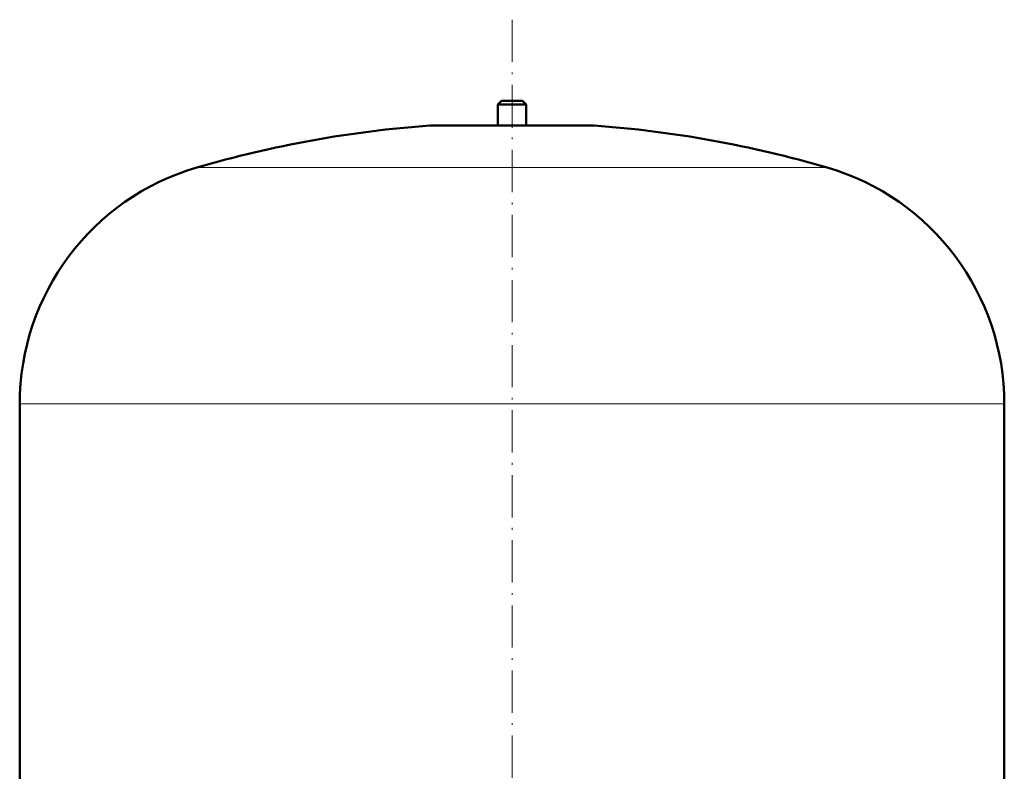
# Model space of a CAD drawing. Extents: x -1768 to 2122, y -1729 to 686.
# Tile 12 of 71: x -961 to -681, y 197 to 411. Entities that reach past the tile are written whole.
import ezdxf

# ---------------------------------------------------------------- set-up
doc = ezdxf.new("R2010")
doc.units = 0
doc.linetypes.add('DASHDOT', pattern=[18.5, 12, -3, 0.5, -3])

msp = doc.modelspace()

# ---------------------------------------------------------------- linework, layer by layer
at = {"color": 7, "linetype": 'DASHDOT', "lineweight": 18}
msp.add_line((-821.49, 411), (-821.49, -93.29), dxfattribs=at)
at = {"color": 7, "lineweight": 50}
for p, q in [((-824.49, 387.94), (-825.49, 386.94)), ((-825.49, 386.94), (-821.49, 386.94)), ((-825.49, 386.94), (-825.49, 380.94)), ((-824.49, 387.94), (-821.49, 387.94)), ((-821.49, 387.94), (-818.49, 387.94)), ((-821.49, 386.94), (-817.49, 386.94)), ((-818.49, 387.94), (-817.49, 386.94)), ((-817.49, 386.94), (-817.49, 380.94)), ((-844.49, 380.94), (-798.49, 380.94)), ((-961.49, 179.82), (-961.49, 301.78)), ((-681.49, 179.82), (-681.49, 301.78))]:
    msp.add_line(p, q, dxfattribs=at)
at = {"color": 7, "linetype": 'DASHDOT', "lineweight": 18, "ltscale": 0.210416}
msp.add_line((-821.49, 388.64), (-821.49, 380.22), dxfattribs=at)
at = {"color": 7, "lineweight": 18}
for p, q in [((-821.49, 380.93), (-844.86, 380.93)), ((-798.13, 380.93), (-821.49, 380.93)), ((-821.49, 368.98), (-911.09, 368.98)), ((-731.89, 368.98), (-821.49, 368.98)), ((-821.49, 301.78), (-961.49, 301.78)), ((-681.49, 301.78), (-821.49, 301.78))]:
    msp.add_line(p, q, dxfattribs=at)
at = {"color": 7, "lineweight": 50}
for centre, radius, start, end in [((-821.49, 61.78), 320, 94.1872, 106.2602), ((-844.49, 375.94), 5, 89.998, 94.1872), ((-798.49, 375.94), 5, 85.8128, 90.002), ((-821.49, 61.78), 320, 73.7398, 85.8128), ((-891.49, 301.78), 70, 106.2602, 180), ((-751.49, 301.78), 70, 360, 73.7398)]:
    msp.add_arc(centre, radius, start, end, dxfattribs=at)

doc.saveas('drawing.dxf')
